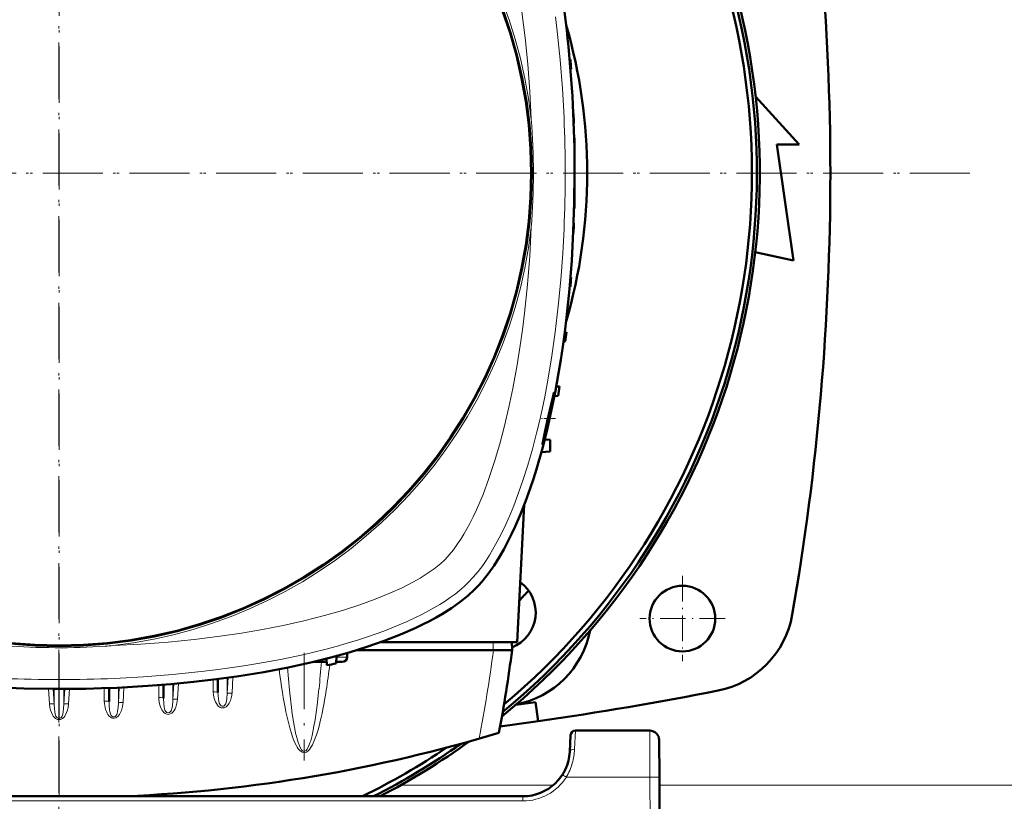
# Model space of a CAD drawing. Extents: x -2065 to 2446, y -1996 to 695.
# Tile 15 of 58: x -112 to 98, y -1563 to -1396. Entities that reach past the tile are written whole.
import ezdxf

# ---------------------------------------------------------------- set-up
doc = ezdxf.new("R2010")
doc.units = 0
doc.linetypes.add('DASHDOT', pattern=[18.5, 12, -3, 0.5, -3])

msp = doc.modelspace()

# ---------------------------------------------------------------- linework, layer by layer
at = {"color": 7, "linetype": 'DASHDOT', "lineweight": 18}
for p, q in [((-103.44, -1234.88), (-103.44, -1623.58)), ((-103.43, -1235.7), (-103.43, -1622.76)), ((90.91, -1429.23), (-297.79, -1429.23)), ((90.09, -1429.23), (-296.96, -1429.23)), ((-51.13, -1531.52), (-51.13, -1554.46))]:
    msp.add_line(p, q, dxfattribs=at)
at = {"color": 7, "lineweight": 50}
for p, q in [((5.66, -1404.98), (5.5, -1404.98)), ((5.8, -1406.98), (5.68, -1406.99)), ((45.16, -1412.85), (54.49, -1423.11)), ((6.32, -1416.61), (6.28, -1416.61)), ((6.39, -1418.61), (6.36, -1418.61)), ((6.57, -1421.73), (6.47, -1421.73)), ((6.57, -1421.73), (6.57, -1428.23)), ((49.74, -1423.11), (53.24, -1447.86)), ((54.49, -1423.11), (49.74, -1423.11)), ((6.57, -1428.23), (6.57, -1429.23)), ((6.57, -1429.23), (6.57, -1436.73)), ((6.57, -1436.73), (6.47, -1436.74)), ((6.39, -1439.86), (6.36, -1439.86)), ((6.32, -1441.86), (6.28, -1441.86)), ((53.24, -1447.86), (45.11, -1446.05)), ((5.8, -1451.48), (5.68, -1451.48)), ((5.66, -1453.48), (5.5, -1453.49)), ((4.79, -1463.11), (4.46, -1463.1)), ((4.19, -1465.12), (4.58, -1465.11)), ((3.36, -1474.73), (2.64, -1474.71)), ((3.08, -1476.73), (2.25, -1476.76)), ((0.17, -1486.05), (1.34, -1486.11)), ((1.34, -1488.61), (1.34, -1486.11)), ((-0.53, -1488.71), (1.34, -1488.61)), ((-4.18, -1499.95), (-5.71, -1529.23)), ((22.57, -1524.21), (22.57, -1524.25)), ((-5.71, -1529.23), (-34.72, -1529.23)), ((-6.83, -1529.23), (-6.78, -1530.93)), ((-10.78, -1530.93), (-39.82, -1530.93)), ((-10.78, -1530.93), (-10.76, -1530.93)), ((-10.76, -1530.93), (-6.78, -1530.93)), ((29.59, -1531.23), (29.54, -1531.23)), ((-49.04, -1533.43), (-46.84, -1533.43)), ((-46.34, -1533.43), (-46.84, -1533.43)), ((-46.36, -1532.77), (-46.31, -1534.17)), ((-44.25, -1532.22), (-44.31, -1533.81)), ((-43.04, -1533.43), (-44.3, -1533.43)), ((-41.99, -1531.58), (-41.95, -1532.46)), ((-69.52, -1537.12), (-69.52, -1539.97)), ((-92.77, -1539.03), (-92.77, -1541.94)), ((-81.15, -1538.34), (-81.15, -1541.2)), ((-1.78, -1542.02), (-1.19, -1546.1)), ((22.59, -1548.12), (6.72, -1548.12)), ((5.72, -1549.07), (5.54, -1552.64)), ((24.59, -1550.11), (24.64, -1558.07)), ((25.07, -1640.12), (24.64, -1558.07)), ((-4.45, -1562.12), (-202.43, -1562.12))]:
    msp.add_line(p, q, dxfattribs=at)
at = {"color": 7, "linetype": 'DASHDOT', "lineweight": 18, "ltscale": 0.003007}
msp.add_line((6.58, -1429.23), (6.45, -1429.23), dxfattribs=at)
at = {"color": 7, "linetype": 'DASHDOT', "lineweight": 18, "ltscale": 0.076287}
msp.add_line((2.46, -1481.53), (-0.6, -1481.53), dxfattribs=at)
at = {"color": 7, "linetype": 'DASHDOT', "lineweight": 18, "ltscale": 0.454999}
msp.add_line((29.57, -1515.13), (29.57, -1533.33), dxfattribs=at)
at = {"color": 7, "linetype": 'DASHDOT', "lineweight": 18, "ltscale": 0.455}
msp.add_line((38.67, -1524.23), (20.47, -1524.23), dxfattribs=at)
at = {"color": 7, "lineweight": 18}
for p, q in [((-10.83, -1529.23), (-10.78, -1530.93)), ((-44.26, -1532.46), (-41.95, -1532.46)), ((-70.52, -1539.84), (-70.52, -1537.24)), ((-67.33, -1536.82), (-67.53, -1540.19)), ((-67.53, -1536.85), (-67.53, -1540.19)), ((-66.33, -1536.68), (-66.53, -1540.14)), ((-62.72, -1536.21), (-63.11, -1536.26)), ((-105.65, -1539.22), (-105.46, -1542.39)), ((-104.66, -1539.23), (-104.47, -1542.44)), ((-104.47, -1539.23), (-104.47, -1542.44)), ((-103.46, -1545.49), (-103.46, -1539.23)), ((-103.41, -1545.49), (-103.41, -1539.23)), ((-102.21, -1539.23), (-102.4, -1542.44)), ((-102.4, -1539.23), (-102.4, -1542.44)), ((-101.22, -1539.22), (-101.41, -1542.39)), ((-93.77, -1541.82), (-93.77, -1539.07)), ((-90.59, -1538.94), (-90.78, -1542.19)), ((-90.78, -1538.95), (-90.78, -1542.19)), ((-89.59, -1538.89), (-89.78, -1542.14)), ((-82.15, -1541.08), (-82.15, -1538.42)), ((-78.96, -1538.15), (-79.15, -1541.44)), ((-79.15, -1538.17), (-79.15, -1541.44)), ((-77.96, -1538.06), (-78.16, -1541.39)), ((-66.54, -1540.19), (-66.53, -1540.14)), ((-53.74, -1544.01), (-53.76, -1543.84)), ((-103.46, -1545.49), (-103.41, -1545.49)), ((6.54, -1552.09), (6.72, -1548.12)), ((22.64, -1558.07), (22.59, -1548.12)), ((-52.84, -1549.08), (-52.88, -1548.91)), ((22.64, -1558.07), (4.8, -1558.07)), ((22.64, -1558.07), (23.07, -1640.12)), ((2.03, -1559.73), (-30.5, -1559.73)), ((268.49, -1559.73), (24.64, -1559.73)), ((-4.45, -1562.12), (-4.45, -1563.12)), ((-4.45, -1563.12), (-202.43, -1563.12))]:
    msp.add_line(p, q, dxfattribs=at)
for points in [[(-2.68, -1417.68), (-3, -1411.8), (-3.45, -1405.95), (-4.01, -1400.37), (-4.7, -1394.84), (-5.37, -1390.32), (-6.13, -1385.84), (-6.99, -1381.42), (-7.98, -1376.96), (-9.09, -1372.6), (-10.19, -1368.76), (-11.39, -1365.03), (-12.57, -1361.79), (-13.84, -1358.67), (-15.04, -1356.05), (-16.3, -1353.59), (-17.1, -1352.2), (-17.92, -1350.88), (-19.06, -1349.23), (-20.22, -1347.8), (-21.07, -1346.87)], [(4.31, -1417.38), (3.97, -1411.2), (3.49, -1405.04), (2.87, -1398.92), (2.5, -1395.85)], [(-15.81, -1503.95), (-15.09, -1502.53), (-14.39, -1501.05), (-13.67, -1499.41), (-12.98, -1497.73), (-11.72, -1494.37), (-10.5, -1490.72), (-9.39, -1486.96), (-8.37, -1483.1), (-7.45, -1479.16), (-6.61, -1475.16), (-5.69, -1470.13), (-4.89, -1465.04), (-4.49, -1462.05), (-4.12, -1459.05), (-3.49, -1453), (-3.02, -1446.91), (-2.68, -1440.79)], [(-16.13, -1516.54), (-15.07, -1515.42), (-14.04, -1514.19), (-13.05, -1512.87), (-12.33, -1511.82), (-11.63, -1510.73), (-10.28, -1508.45), (-9.17, -1506.35), (-8.12, -1504.17), (-7.13, -1501.91), (-6.42, -1500.17), (-5.74, -1498.4), (-4.46, -1494.78), (-3.41, -1491.48), (-2.45, -1488.11), (-1.55, -1484.69), (-0.95, -1482.16), (-0.38, -1479.62), (0.18, -1476.9), (0.71, -1474.15), (1.64, -1468.68), (2.43, -1463.15), (3.09, -1457.58), (3.62, -1451.97), (4.03, -1446.33), (4.31, -1441.09)], [(-21.07, -1511.59), (-20.2, -1510.65), (-19.3, -1509.54), (-18.41, -1508.3), (-17.74, -1507.3), (-17.08, -1506.23), (-15.81, -1503.95)], [(-91.88, -1529.98), (-86, -1529.67), (-80.15, -1529.22), (-74.57, -1528.66), (-69.04, -1527.97), (-64.52, -1527.3), (-60.04, -1526.54), (-55.62, -1525.68), (-51.17, -1524.69), (-46.8, -1523.58), (-42.96, -1522.48), (-39.23, -1521.28), (-35.99, -1520.1), (-32.87, -1518.83), (-30.26, -1517.63), (-27.79, -1516.37), (-26.4, -1515.57), (-25.09, -1514.75), (-23.43, -1513.61), (-22, -1512.45), (-21.07, -1511.59)], [(-91.58, -1536.98), (-85.4, -1536.64), (-79.24, -1536.16), (-73.12, -1535.54), (-70.05, -1535.16), (-66.99, -1534.75), (-64, -1534.31), (-61.04, -1533.82), (-56.19, -1532.93), (-51.41, -1531.92), (-46.7, -1530.79), (-44.33, -1530.16), (-41.99, -1529.49), (-39.78, -1528.82), (-37.6, -1528.11), (-34.16, -1526.89), (-30.84, -1525.57), (-29.17, -1524.85), (-27.54, -1524.09), (-26.05, -1523.36), (-24.6, -1522.59), (-22.22, -1521.22), (-21.07, -1520.49), (-19.97, -1519.74), (-18.94, -1518.98), (-17.97, -1518.21), (-17.01, -1517.39), (-16.13, -1516.54)], [(-53.76, -1543.84), (-54.28, -1539.48), (-54.71, -1534.68)], [(-60.8, -1535.81), (-61.11, -1535.91), (-61.75, -1536.05), (-62.72, -1536.21)], [(-47.97, -1539.21), (-48.36, -1542.7), (-48.8, -1545.83), (-49.04, -1547.2)], [(-89.78, -1542.14), (-89.9, -1542.99), (-90.13, -1543.81), (-90.32, -1544.26), (-90.56, -1544.69), (-90.86, -1545.07), (-91.07, -1545.24), (-91.29, -1545.38), (-91.67, -1545.49), (-92.05, -1545.46), (-92.26, -1545.38), (-92.46, -1545.26), (-92.79, -1544.95), (-92.99, -1544.69), (-93.16, -1544.4), (-93.34, -1544.02), (-93.49, -1543.62), (-93.69, -1542.79), (-93.75, -1542.31), (-93.77, -1541.82)], [(-82.15, -1541.08), (-82.14, -1541.43), (-82.06, -1542.08), (-81.9, -1542.71), (-81.65, -1543.37), (-81.49, -1543.68), (-81.29, -1543.98), (-81.05, -1544.25), (-80.77, -1544.47), (-80.45, -1544.61), (-80.08, -1544.65), (-79.72, -1544.56), (-79.39, -1544.37), (-79.11, -1544.1), (-78.88, -1543.79), (-78.69, -1543.45), (-78.53, -1543.1), (-78.29, -1542.29), (-78.16, -1541.43), (-78.16, -1541.39)], [(-81.15, -1541.2), (-81.1, -1542.38), (-81.02, -1543.04), (-80.92, -1543.5), (-80.84, -1543.73), (-80.73, -1543.95), (-80.58, -1544.14), (-80.4, -1544.27), (-80.23, -1544.33), (-80.06, -1544.33), (-79.87, -1544.26), (-79.7, -1544.12), (-79.57, -1543.95), (-79.47, -1543.75), (-79.37, -1543.45), (-79.25, -1542.85), (-79.16, -1541.78), (-79.15, -1541.44)], [(-79.15, -1541.44), (-79.13, -1541.42), (-79.04, -1541.4), (-78.89, -1541.38), (-78.16, -1541.39)], [(-70.52, -1539.84), (-70.47, -1540.57), (-70.32, -1541.29), (-70.07, -1541.97), (-69.87, -1542.33), (-69.64, -1542.67), (-69.45, -1542.87), (-69.24, -1543.04), (-69.04, -1543.16), (-68.82, -1543.24), (-68.6, -1543.27), (-68.37, -1543.27)], [(-69.52, -1539.97), (-69.51, -1540.58), (-69.44, -1541.41), (-69.37, -1541.83), (-69.24, -1542.26), (-69.15, -1542.47), (-69.01, -1542.69), (-68.81, -1542.85), (-68.65, -1542.92), (-68.47, -1542.93), (-68.28, -1542.87), (-68.1, -1542.75), (-67.96, -1542.58), (-67.86, -1542.39), (-67.74, -1542.05), (-67.68, -1541.82), (-67.61, -1541.37), (-67.53, -1540.19)], [(-67.78, -1543.02), (-67.42, -1542.68), (-67.14, -1542.27), (-66.87, -1541.7), (-66.68, -1541.1), (-66.59, -1540.65), (-66.54, -1540.19)], [(-67.53, -1540.19), (-67.51, -1540.17), (-67.42, -1540.15), (-67.27, -1540.13), (-66.9, -1540.12), (-66.53, -1540.14)], [(-104.47, -1542.44), (-104.49, -1542.43), (-104.58, -1542.4), (-104.77, -1542.38), (-105.46, -1542.39)], [(-104.16, -1545.54), (-104.43, -1545.3), (-104.65, -1545.02), (-104.83, -1544.72), (-105.04, -1544.28), (-105.22, -1543.75), (-105.36, -1543.2), (-105.46, -1542.39)], [(-103.46, -1545.49), (-103.63, -1545.46), (-103.79, -1545.38), (-103.96, -1545.23), (-104.09, -1545.03), (-104.18, -1544.82), (-104.25, -1544.58), (-104.35, -1544.11), (-104.42, -1543.41), (-104.47, -1542.44)], [(-103.41, -1545.49), (-103.24, -1545.46), (-103.08, -1545.38), (-102.91, -1545.23), (-102.78, -1545.03), (-102.69, -1544.82), (-102.62, -1544.58), (-102.52, -1544.11), (-102.45, -1543.41), (-102.4, -1542.44)], [(-102.71, -1545.54), (-102.44, -1545.3), (-102.22, -1545.02), (-102.04, -1544.72), (-101.83, -1544.28), (-101.65, -1543.75), (-101.51, -1543.2), (-101.41, -1542.39)], [(-102.4, -1542.44), (-102.38, -1542.43), (-102.29, -1542.4), (-102.1, -1542.38), (-101.41, -1542.39)], [(-92.48, -1544.56), (-92.62, -1544.01), (-92.67, -1543.73), (-92.76, -1542.69), (-92.77, -1541.94)], [(-90.78, -1542.19), (-90.82, -1543.08), (-90.93, -1544.02)], [(-90.78, -1542.19), (-90.77, -1542.18), (-90.72, -1542.16), (-90.5, -1542.13), (-90.27, -1542.12), (-89.78, -1542.14)], [(-103.43, -1545.78), (-103.74, -1545.74), (-104.03, -1545.62), (-104.16, -1545.54)], [(-103.43, -1545.78), (-103.13, -1545.74), (-102.84, -1545.62), (-102.71, -1545.54)], [(-91.95, -1545.17), (-92.15, -1545.05), (-92.31, -1544.87), (-92.48, -1544.56)], [(-91.29, -1544.94), (-91.46, -1545.09), (-91.67, -1545.18), (-91.81, -1545.19), (-91.95, -1545.17)], [(-90.93, -1544.02), (-91.03, -1544.45), (-91.12, -1544.66), (-91.29, -1544.94)], [(-53.69, -1549.21), (-54.21, -1547.53), (-54.64, -1545.84), (-55.02, -1544.14)], [(-52.88, -1548.91), (-53.33, -1546.66), (-53.74, -1544.01)], [(-47.88, -1546.87), (-48.18, -1547.96), (-48.52, -1549.04), (-48.91, -1550.11), (-49.38, -1551.15), (-49.77, -1551.82), (-50, -1552.14), (-50.28, -1552.43), (-50.61, -1552.68), (-50.88, -1552.79), (-51.23, -1552.82), (-51.56, -1552.73), (-51.79, -1552.6), (-51.98, -1552.44), (-52.2, -1552.21), (-52.4, -1551.97), (-52.63, -1551.61), (-52.85, -1551.23), (-53.17, -1550.57), (-53.45, -1549.89), (-53.69, -1549.21)], [(-49.04, -1547.2), (-49.45, -1549.17), (-49.74, -1550.26), (-49.9, -1550.74), (-50.21, -1551.53), (-50.53, -1552.11), (-50.74, -1552.36), (-50.96, -1552.5), (-51.1, -1552.53), (-51.25, -1552.52), (-51.46, -1552.41), (-51.67, -1552.2), (-51.99, -1551.69), (-52.15, -1551.35)], [(-52.15, -1551.35), (-52.5, -1550.36), (-52.84, -1549.08)]]:
    msp.add_lwpolyline(points, dxfattribs=at)
at = {"color": 7, "lineweight": 50}
for points in [[(6.57, -1429.23), (6.5, -1435.48), (6.29, -1441.69), (5.94, -1447.86), (5.46, -1453.99), (4.83, -1460.04), (4.46, -1463.11), (4.04, -1466.16), (3.61, -1469.05), (3.14, -1471.9), (2.4, -1475.98), (1.59, -1479.99), (0.69, -1483.94)], [(0.12, -1485.78), (0.53, -1484.25), (1.28, -1481.11), (1.81, -1478.52), (2.15, -1476.48), (2.19, -1476.08), (2.19, -1476.05), (2.18, -1476.04), (2.18, -1476.04), (2.18, -1476.03), (2.18, -1476.03)], [(2.18, -1476.03), (2.18, -1476.03), (2.17, -1476.04), (2.15, -1476.08), (2.04, -1476.45)], [(1.76, -1477.63), (0.74, -1482.18), (0.21, -1484.53), (-0.18, -1486.28), (-0.3, -1486.88), (-0.31, -1487.01)], [(0.69, -1483.94), (-0.38, -1488.14), (-1.58, -1492.34), (-2.24, -1494.44), (-2.93, -1496.51), (-3.92, -1499.25), (-4.98, -1501.95), (-6.12, -1504.6)], [(-0.3, -1487.03), (-0.3, -1487.03), (-0.29, -1487.03), (-0.28, -1487.01), (-0.19, -1486.79)], [(-6.12, -1504.6), (-6.88, -1506.24), (-7.73, -1507.92), (-8.56, -1509.49), (-9.47, -1511.05), (-10.62, -1512.88), (-11.88, -1514.66), (-13.24, -1516.37), (-13.96, -1517.18), (-14.71, -1517.96)], [(-14.71, -1517.96), (-16.2, -1519.34), (-17.86, -1520.68), (-19.67, -1521.97), (-21.62, -1523.2), (-22.98, -1523.99), (-24.38, -1524.75), (-25.88, -1525.51), (-27.42, -1526.25), (-30.59, -1527.64), (-34.09, -1529), (-37.75, -1530.27), (-41.54, -1531.45), (-45.43, -1532.53), (-49.43, -1533.53), (-51.97, -1534.1), (-54.54, -1534.65), (-59.76, -1535.63), (-65.07, -1536.5), (-69.86, -1537.16), (-74.71, -1537.73), (-79.59, -1538.21), (-84.51, -1538.59), (-87.77, -1538.79), (-91.05, -1538.96), (-94.38, -1539.09), (-97.73, -1539.18), (-104.37, -1539.23), (-110.97, -1539.13), (-117.56, -1538.88)]]:
    msp.add_lwpolyline(points, dxfattribs=at)
at = {"color": 7, "lineweight": 18}
msp.add_circle((-103.43, -1429.23), 101, dxfattribs=at)
at = {"color": 7, "lineweight": 50}
for centre, radius in [((-103.43, -1429.23), 100.74), ((29.57, -1524.23), 7)]:
    msp.add_circle(centre, radius, dxfattribs=at)
for centre, radius, start, end in [((-103.44, -1429.23), 149.5, 309.2067, 230.8028), ((-103.43, -1429.23), 148.87, 309.4826, 230.5172), ((-103.43, -1429.23), 147.82, 309.9547, 230.0451), ((-488.88, -1429.23), 550, 350.1439, 9.8561), ((-103.43, -1429.23), 112.7, 343.714, 16.286), ((-318.43, -1429.23), 325, 3.9256, 4.2791), ((-318.43, -1429.23), 325, 1.8735, 2.2263), ((-318.43, -1429.23), 325, 359.8237, 0.1763), ((-318.43, -1429.23), 325, 357.7737, 358.1265), ((-318.43, -1429.23), 325, 355.7209, 356.0744), ((-318.43, -1429.23), 325, 353.6625, 354.0172), ((46.52, -1487.64), 45.87, 165.8814, 167.3994), ((-318.43, -1429.23), 325, 351.5959, 351.9522), ((-0.29, -1487.02), 0.0181, 165.2469, 232.7118), ((-20.02, -1480.19), 20.9, 341.5709, 344.4634), ((-9.74, -1522.93), 8, 291.5866, 54.0286), ((-103.44, -1429.23), 134, 317.1191, 318.3824), ((33.29, -1519.96), 20, 281.1969, 350.1439), ((-9.82, -1522.84), 20.1, 281.1215, 348.8841), ((-329.07, -1489.03), 325, 349.4417, 352.5926), ((-103.43, -1214.23), 325, 280.1234, 280.4818), ((-103.43, -829.23), 724.12, 278.11691, 281.19688), ((-103.43, -829.23), 720, 277.77786, 278.11691), ((-103.43, -829.23), 724.12, 277.46759, 278.11691), ((6.72, -1549.12), 1, 90, 177), ((22.59, -1550.12), 2, 0.3, 90), ((-103.43, -1237.43), 325, 272.5126, 286.7861), ((-103.43, -1429.23), 147.82, 295.9747, 304.0393), ((-103.43, -1429.23), 148.87, 296.7919, 305.1791), ((-103.44, -1429.23), 149.5, 297.2671, 305.8409), ((-4.45, -1552.12), 10, 270, 357.0001)]:
    msp.add_arc(centre, radius, start, end, dxfattribs=at)
at = {"color": 7, "lineweight": 18}
for centre, radius, start, end in [((-103.43, -1429.23), 101.41, 6.5424, 83.4568), ((-149.75, -1429.23), 147.52, 355.507, 4.4923), ((-273.9, -1429.23), 278.46, 357.5597, 2.4396), ((-103.43, -1429.23), 101.41, 276.5424, 353.4568), ((-103.43, -1382.93), 147.51, 265.5067, 273.8371), ((-103.42, -1383.1), 147.33, 273.8374, 274.4937), ((-329.07, -1489.52), 321, 349.1719, 352.5876), ((-265.47, -1517.48), 218.59, 354.2939, 355.8148), ((-201.7, -1515.44), 157.13, 351.189, 353.1941), ((-103.43, -1258.77), 278.46, 267.5597, 272.4396), ((-103.43, -1213.07), 325.7, 276.7434, 277.1126), ((-68.59, -1541.92), 1.36, 278.9694, 306.4815), ((-101.09, -1545.45), 2.37, 180.966, 188.0005), ((-105.78, -1545.45), 2.37, 351.9995, 359.034), ((-6.98, -1551.45), 13.53, 344.6596, 357.2824), ((-6.48, -1551.58), 13.01, 330.0886, 344.6192), ((-4.45, -1552.11), 11, 270.0069, 327.2297), ((-29.9, -1611.47), 63.69, 56.9791, 57.8765)]:
    msp.add_arc(centre, radius, start, end, dxfattribs=at)
at = {"color": 7, "lineweight": 50}
for centre, major_axis, ratio, start_param, end_param in [((-26.44, -1431.13), (-0.73, -96.68), 0.341319, 1.592988, 2.198749), ((-43.11, -1532.43), (1.14, -0.23), 0.853683, 4.943675, 6.488291)]:
    msp.add_ellipse(centre, major_axis=major_axis, ratio=ratio, start_param=start_param, end_param=end_param, dxfattribs=at)
at = {"color": 7, "lineweight": 18}
for centre, major_axis, ratio, start_param, end_param in [((-46.84, -1532.43), (0, 1), 0.866025, 3.141593, 3.752802), ((-51.43, -1491.88), (0.24, -60.87), 0.121427, 5.499933, 5.744375), ((-70.52, -1537.22), (1, 0), 0.121869, 0.029596, 0.678029), ((-51.02, -1490.14), (-0.1, -62.68), 0.121204, 0.439156, 0.663903), ((-93.77, -1541.94), (1, 0), 0.121869, 0, 1.570796), ((-82.15, -1541.2), (1, 0), 0.121869, 0, 1.570797), ((-70.52, -1539.97), (1, 0), 0.121869, 0, 1.570796), ((6.54, -1552.7), (0.999, -0.053), 0.602236, 1.602683, 3.141439), ((22.64, -1558.08), (-2, -0.01), 0.005236, 3.141593, 4.712362)]:
    msp.add_ellipse(centre, major_axis=major_axis, ratio=ratio, start_param=start_param, end_param=end_param, dxfattribs=at)

doc.saveas('drawing.dxf')
